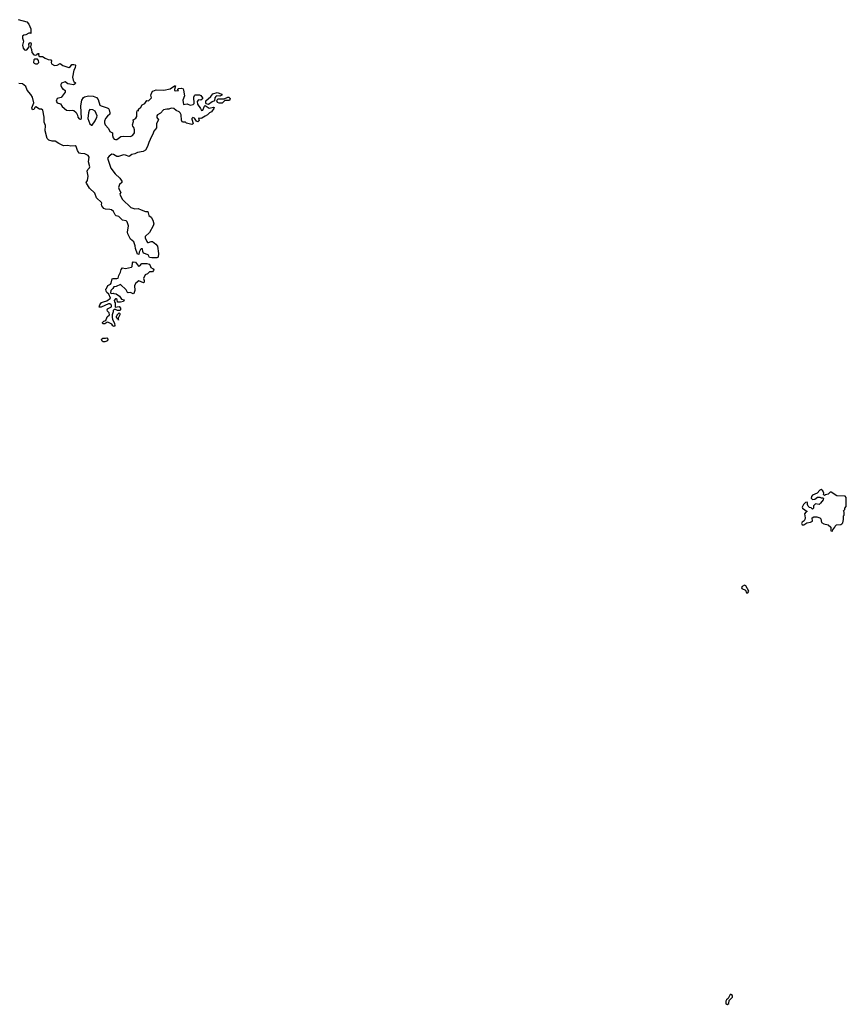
# Model space of a CAD drawing. Extents: x 2535812 to 2752880, y 540738 to 728399.
# Tile 49 of 213: x 2615546 to 2627180, y 582742 to 596596. Entities that reach past the tile are written whole.
import ezdxf

# ---------------------------------------------------------------- set-up
doc = ezdxf.new("R2010")
doc.units = 0

msp = doc.modelspace()

# ---------------------------------------------------------------- linework, layer by layer
at = {"layer": '0CON20XD'}
for points in [[(2615525, 596596), (2615645, 596566), (2615673, 596533), (2615702, 596465), (2615705, 596400), (2615698, 596408), (2615675, 596407), (2615635, 596384), (2615603, 596377), (2615588, 596362), (2615588, 596335), (2615601, 596295), (2615586, 596235), (2615593, 596193), (2615615, 596170), (2615635, 596168), (2615645, 596172), (2615680, 596215), (2615677, 596253), (2615683, 596265), (2615695, 596273), (2615705, 596272), (2615709, 596255), (2615698, 596215), (2615714, 596175), (2615716, 596136), (2615745, 596101), (2615775, 596097), (2615792, 596108), (2615795, 596118), (2615815, 596120), (2615820, 596115), (2615810, 596105), (2615815, 596082), (2615825, 596078), (2615865, 596078), (2615903, 596053), (2615945, 596036), (2615985, 596032), (2615993, 596015), (2615990, 595995), (2615996, 595976), (2616035, 595950), (2616075, 595954), (2616115, 595979), (2616155, 595950), (2616239, 595921), (2616262, 595935), (2616280, 595965), (2616306, 595966), (2616325, 595962), (2616332, 595955), (2616325, 595920), (2616308, 595885), (2616290, 595785), (2616300, 595745), (2616310, 595725), (2616330, 595705), (2616328, 595692), (2616305, 595678), (2616253, 595687), (2616224, 595694), (2616185, 595720), (2616135, 595703), (2616124, 595685), (2616126, 595665), (2616145, 595630), (2616155, 595620), (2616165, 595620), (2616185, 595600), (2616188, 595575), (2616130, 595500), (2616073, 595487), (2616062, 595448), (2616075, 595428), (2616120, 595410), (2616145, 595374), (2616205, 595324), (2616244, 595316), (2616285, 595322), (2616306, 595316), (2616339, 595289), (2616360, 595250), (2616366, 595225), (2616385, 595201), (2616404, 595196), (2616414, 595206), (2616406, 595385), (2616421, 595465), (2616445, 595502), (2616459, 595511), (2616515, 595524), (2616579, 595519), (2616625, 595502), (2616653, 595475), (2616674, 595394), (2616692, 595382), (2616777, 595355), (2616794, 595344), (2616805, 595328), (2616816, 595285), (2616813, 595265), (2616780, 595240), (2616756, 595205), (2616740, 595170), (2616738, 595145), (2616750, 595115), (2616798, 595065), (2616815, 595024), (2616852, 595002), (2616853, 594965), (2616861, 594935), (2616875, 594916), (2616895, 594909), (2616915, 594912), (2616969, 594951), (2617005, 594959), (2617106, 594954), (2617132, 594965), (2617155, 594988), (2617163, 595005), (2617163, 595045), (2617155, 595078), (2617138, 595098), (2617132, 595115), (2617146, 595165), (2617143, 595185), (2617155, 595192), (2617180, 595210), (2617194, 595235), (2617194, 595296), (2617200, 595315), (2617205, 595320), (2617218, 595312), (2617220, 595335), (2617253, 595367), (2617272, 595398), (2617307, 595415), (2617335, 595460), (2617355, 595454), (2617365, 595458), (2617400, 595495), (2617391, 595535), (2617407, 595573), (2617421, 595589), (2617469, 595611), (2617574, 595606), (2617665, 595624), (2617725, 595666), (2617737, 595663), (2617724, 595614), (2617725, 595600), (2617733, 595593), (2617780, 595600), (2617770, 595615), (2617775, 595628), (2617825, 595630), (2617845, 595621), (2617854, 595605), (2617866, 595525), (2617844, 595465), (2617853, 595403), (2617905, 595410), (2617945, 595394), (2617986, 595404), (2618003, 595417), (2617996, 595504), (2618005, 595528), (2618015, 595538), (2618075, 595538), (2618095, 595528), (2618118, 595495), (2618118, 595482), (2618095, 595464), (2618065, 595467), (2618046, 595444), (2618051, 595405), (2618092, 595345), (2618105, 595320), (2618125, 595322), (2618145, 595380), (2618155, 595388), (2618215, 595353), (2618276, 595366), (2618282, 595362), (2618280, 595345), (2618245, 595298), (2618216, 595284), (2618189, 595255), (2618155, 595239), (2618112, 595208), (2618094, 595204), (2618065, 595210), (2618073, 595175), (2618055, 595158), (2618035, 595168), (2618005, 595212), (2617985, 595220), (2617970, 595205), (2617970, 595195), (2617988, 595135), (2617980, 595125), (2617968, 595122), (2617895, 595140), (2617882, 595152), (2617845, 595154), (2617835, 595160), (2617823, 595183), (2617817, 595255), (2617807, 595285), (2617791, 595301), (2617747, 595317), (2617715, 595348), (2617677, 595353), (2617645, 595337), (2617615, 595337), (2617572, 595325), (2617529, 595281), (2617484, 595256), (2617477, 595245), (2617475, 595220), (2617498, 595185), (2617474, 595134), (2617470, 595075), (2617459, 595055), (2617432, 595028), (2617425, 594998), (2617381, 594909), (2617362, 594868), (2617345, 594811), (2617315, 594762), (2617285, 594741), (2617204, 594726), (2617165, 594707), (2617125, 594698), (2617087, 594673), (2617035, 594689), (2617005, 594692), (2616935, 594673), (2616915, 594673), (2616865, 594700), (2616845, 594705), (2616804, 594675), (2616783, 594645), (2616830, 594505), (2616889, 594425), (2616956, 594366), (2616984, 594325), (2616984, 594305), (2616951, 594275), (2616939, 594235), (2616946, 594206), (2616970, 594165), (2616958, 594145), (2616960, 594125), (2616993, 594065), (2617112, 593952), (2617165, 593936), (2617215, 593939), (2617258, 593922), (2617315, 593898), (2617350, 593895), (2617365, 593840), (2617398, 593815), (2617418, 593775), (2617433, 593723), (2617426, 593695), (2617375, 593603), (2617314, 593546), (2617310, 593525), (2617334, 593475), (2617345, 593463), (2617361, 593459), (2617395, 593476), (2617415, 593474), (2617463, 593435), (2617485, 593408), (2617502, 593305), (2617496, 593254), (2617476, 593244), (2617405, 593243), (2617375, 593252), (2617355, 593288), (2617291, 593311), (2617278, 593335), (2617275, 593370), (2617255, 593370), (2617245, 593360), (2617230, 593325), (2617225, 593290), (2617205, 593297), (2617174, 593375), (2617172, 593415), (2617151, 593471), (2617107, 593507), (2617068, 593585), (2617065, 593605), (2617079, 593695), (2617061, 593751), (2617045, 593764), (2616993, 593775), (2616940, 593825), (2616905, 593837), (2616892, 593852), (2616865, 593899), (2616839, 593919), (2616815, 593927), (2616755, 593929), (2616730, 593940), (2616702, 593975), (2616697, 593995), (2616702, 594015), (2616698, 594025), (2616625, 594088), (2616603, 594155), (2616527, 594225), (2616487, 594295), (2616483, 594307), (2616499, 594331), (2616510, 594395), (2616494, 594466), (2616503, 594487), (2616528, 594512), (2616532, 594525), (2616517, 594595), (2616523, 594663), (2616512, 594685), (2616465, 594709), (2616405, 594711), (2616385, 594719), (2616359, 594755), (2616341, 594811), (2616325, 594822), (2616265, 594817), (2616225, 594824), (2616163, 594823), (2616095, 594852), (2616045, 594885), (2616005, 594886), (2615955, 594902), (2615935, 594926), (2615903, 595033), (2615908, 595105), (2615892, 595155), (2615892, 595222), (2615874, 595324), (2615855, 595335), (2615825, 595339), (2615775, 595368), (2615764, 595365), (2615745, 595334), (2615725, 595329), (2615716, 595356), (2615744, 595425), (2615728, 595505), (2615705, 595545), (2615652, 595602), (2615632, 595655), (2615585, 595695), (2615535, 595700)], [(2615795, 595974), (2615818, 595992), (2615813, 596023), (2615795, 596039), (2615755, 596040), (2615745, 596030), (2615740, 595995), (2615748, 595985), (2615770, 595975), (2615795, 595974)], [(2618205, 595401), (2618170, 595410), (2618164, 595424), (2618164, 595456), (2618236, 595515), (2618266, 595554), (2618325, 595571), (2618390, 595550), (2618390, 595535), (2618365, 595518), (2618315, 595523), (2618305, 595517), (2618294, 595496), (2618286, 595454), (2618255, 595440), (2618205, 595401)], [(2618355, 595421), (2618332, 595432), (2618320, 595455), (2618335, 595480), (2618425, 595480), (2618475, 595506), (2618488, 595505), (2618510, 595485), (2618500, 595460), (2618435, 595458), (2618395, 595423), (2618355, 595421)], [(2616565, 595113), (2616607, 595173), (2616634, 595225), (2616637, 595245), (2616607, 595307), (2616577, 595327), (2616535, 595334), (2616523, 595317), (2616516, 595285), (2616506, 595205), (2616535, 595130), (2616555, 595113), (2616565, 595113)], [(2616875, 592278), (2616855, 592290), (2616845, 592310), (2616785, 592338), (2616773, 592337), (2616745, 592318), (2616718, 592318), (2616712, 592325), (2616714, 592336), (2616732, 592355), (2616760, 592365), (2616778, 592415), (2616812, 592445), (2616805, 592470), (2616780, 592495), (2616777, 592515), (2616781, 592529), (2616840, 592555), (2616840, 592575), (2616832, 592585), (2616815, 592598), (2616795, 592600), (2616695, 592552), (2616663, 592553), (2616674, 592585), (2616700, 592615), (2616725, 592628), (2616775, 592639), (2616822, 592678), (2616802, 592732), (2616775, 592757), (2616764, 592775), (2616760, 592805), (2616768, 592812), (2616787, 592855), (2616822, 592875), (2616835, 592890), (2616850, 592950), (2616864, 592956), (2616915, 592953), (2616932, 592958), (2616941, 592995), (2616966, 593044), (2616975, 593082), (2616995, 593103), (2617035, 593096), (2617118, 593112), (2617130, 593125), (2617132, 593175), (2617145, 593190), (2617176, 593185), (2617218, 593128), (2617235, 593132), (2617266, 593164), (2617286, 593166), (2617335, 593164), (2617367, 593157), (2617382, 593135), (2617391, 593111), (2617425, 593092), (2617432, 593075), (2617430, 593065), (2617415, 593050), (2617375, 593050), (2617345, 593020), (2617312, 593005), (2617287, 592955), (2617296, 592925), (2617296, 592904), (2617289, 592891), (2617225, 592921), (2617182, 592888), (2617164, 592856), (2617166, 592785), (2617155, 592742), (2617145, 592738), (2617107, 592757), (2617075, 592752), (2617065, 592758), (2617043, 592793), (2616965, 592868), (2616905, 592843), (2616873, 592837), (2616858, 592812), (2616830, 592785), (2616822, 592752), (2616832, 592742), (2616865, 592750), (2616873, 592743), (2616905, 592738), (2616952, 592705), (2616980, 592665), (2617018, 592655), (2617008, 592632), (2616965, 592620), (2616922, 592622), (2616917, 592657), (2616905, 592670), (2616895, 592670), (2616878, 592645), (2616880, 592625), (2616892, 592612), (2616888, 592575), (2616892, 592552), (2616945, 592559), (2616965, 592538), (2616966, 592515), (2616955, 592502), (2616925, 592502), (2616895, 592520), (2616875, 592520), (2616862, 592505), (2616862, 592485), (2616850, 592445), (2616850, 592405), (2616853, 592383), (2616882, 592322), (2616887, 592295), (2616875, 592278)], [(2616935, 592370), (2616930, 592380), (2616922, 592382), (2616920, 592395), (2616910, 592405), (2616910, 592425), (2616920, 592435), (2616920, 592445), (2616945, 592470), (2616955, 592460), (2616957, 592445), (2616930, 592395), (2616930, 592380), (2616940, 592375), (2616935, 592370)], [(2616722, 592062), (2616705, 592071), (2616696, 592095), (2616701, 592105), (2616715, 592114), (2616755, 592113), (2616775, 592120), (2616789, 592099), (2616782, 592075), (2616745, 592064), (2616722, 592062)], [(2626985, 589400), (2626992, 589418), (2627020, 589455), (2627022, 589468), (2627042, 589488), (2627105, 589492), (2627119, 589501), (2627132, 589518), (2627140, 589565), (2627140, 589615), (2627148, 589625), (2627148, 589668), (2627140, 589685), (2627158, 589702), (2627160, 589725), (2627180, 589745), (2627180, 589875), (2627165, 589890), (2627048, 589898), (2626965, 589950), (2626952, 589948), (2626925, 589920), (2626885, 589910), (2626875, 589900), (2626860, 589915), (2626862, 589935), (2626850, 589965), (2626825, 589984), (2626805, 589977), (2626768, 589932), (2626705, 589904), (2626691, 589885), (2626686, 589865), (2626705, 589844), (2626735, 589850), (2626775, 589878), (2626805, 589880), (2626825, 589870), (2626848, 589868), (2626858, 589858), (2626852, 589838), (2626819, 589791), (2626797, 589773), (2626744, 589786), (2626720, 589755), (2626718, 589722), (2626705, 589710), (2626687, 589727), (2626662, 589732), (2626643, 589753), (2626634, 589774), (2626635, 589800), (2626628, 589808), (2626605, 589804), (2626576, 589775), (2626557, 589735), (2626562, 589722), (2626630, 589675), (2626612, 589668), (2626592, 589645), (2626602, 589585), (2626598, 589565), (2626586, 589544), (2626560, 589525), (2626548, 589505), (2626558, 589488), (2626582, 589488), (2626625, 589518), (2626676, 589524), (2626702, 589538), (2626700, 589585), (2626725, 589600), (2626765, 589600), (2626807, 589587), (2626822, 589572), (2626832, 589522), (2626865, 589502), (2626925, 589490), (2626960, 589455), (2626962, 589402), (2626985, 589400)], [(2625795, 588530), (2625806, 588556), (2625765, 588630), (2625745, 588638), (2625715, 588622), (2625703, 588607), (2625708, 588595), (2625759, 588569), (2625775, 588530), (2625795, 588530)], [(2625505, 582742), (2625528, 582752), (2625533, 582797), (2625578, 582845), (2625578, 582865), (2625555, 582882), (2625545, 582880), (2625517, 582823), (2625495, 582807), (2625485, 582788), (2625485, 582750), (2625505, 582742)]]:
    msp.add_lwpolyline(points, dxfattribs=at)

doc.saveas('drawing.dxf')
